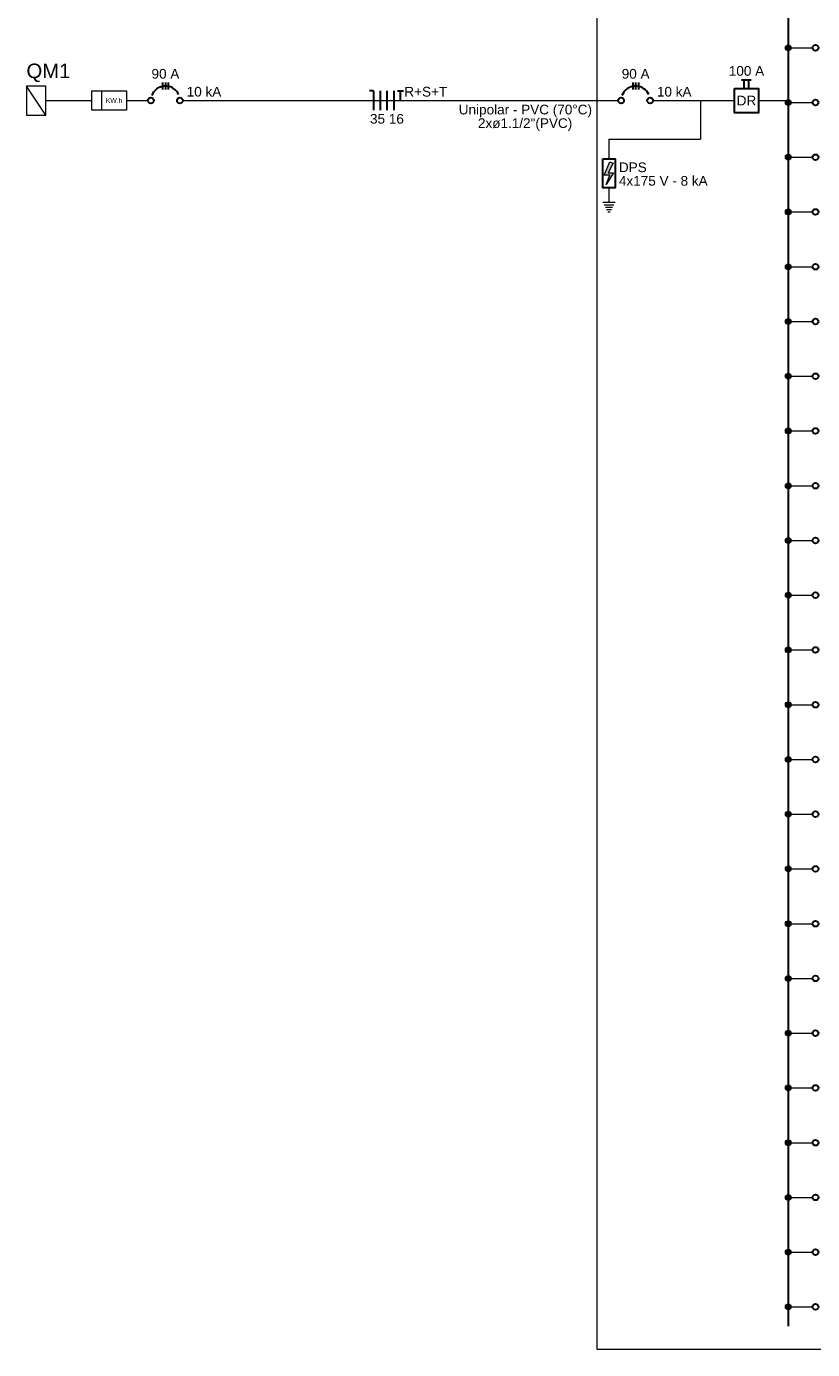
# Model space of a CAD drawing. Extents: x 5066 to 9756, y -2696 to -1109.
# Tile 29 of 208: x 9403 to 9419, y -2662 to -2636. Entities that reach past the tile are written whole.
import ezdxf

# ---------------------------------------------------------------- set-up
doc = ezdxf.new("R2010")
doc.units = 0
doc.header["$MEASUREMENT"] = 0
doc.linetypes.add('NULL', pattern=[0])
for name, color, linetype, lineweight in [('DI-Barramento', 6, 'CONTINUOUS', 30), ('DI-Disjuntor', 3, 'CONTINUOUS', 30), ('DI-Fios', 3, 'CONTINUOUS', 30), ('DI-Linhas do diagrama', 3, 'CONTINUOUS', 20), ('DI-Pontilhado', 3, 'CONTINUOUS', 20), ('DI-Textos do diagrama', 2, 'CONTINUOUS', 20), ('DI-Títulos', 3, 'CONTINUOUS', 9)]:
    doc.layers.add(name, color=color, linetype=linetype, lineweight=lineweight)
doc.styles.add('Arial', font='arial.ttf')

msp = doc.modelspace()

# ---------------------------------------------------------------- hatches: boundary and pattern name
at = {"layer": 'DI-Linhas do diagrama', "linetype": 'Continuous'}
for points in [[(9418.216, -2636.784), (9418.216, -2636.779), (9418.216, -2636.774), (9418.214, -2636.769), (9418.213, -2636.764), (9418.211, -2636.76), (9418.209, -2636.755), (9418.206, -2636.751), (9418.203, -2636.747), (9418.2, -2636.743), (9418.196, -2636.74), (9418.192, -2636.737), (9418.188, -2636.734), (9418.184, -2636.732), (9418.179, -2636.73), (9418.174, -2636.729), (9418.169, -2636.727), (9418.164, -2636.727), (9418.159, -2636.727), (9418.154, -2636.727), (9418.15, -2636.727), (9418.145, -2636.729), (9418.14, -2636.73), (9418.135, -2636.732), (9418.131, -2636.734), (9418.127, -2636.737), (9418.123, -2636.74), (9418.119, -2636.743), (9418.116, -2636.747), (9418.113, -2636.751), (9418.11, -2636.755), (9418.108, -2636.76), (9418.106, -2636.764), (9418.104, -2636.769), (9418.103, -2636.774), (9418.103, -2636.779), (9418.102, -2636.784), (9418.103, -2636.789), (9418.103, -2636.794), (9418.104, -2636.798), (9418.106, -2636.803), (9418.108, -2636.808), (9418.11, -2636.812), (9418.113, -2636.816), (9418.116, -2636.82), (9418.119, -2636.824), (9418.123, -2636.827), (9418.127, -2636.83), (9418.131, -2636.833), (9418.135, -2636.835), (9418.14, -2636.837), (9418.145, -2636.839), (9418.15, -2636.84), (9418.154, -2636.84), (9418.159, -2636.841), (9418.164, -2636.84), (9418.169, -2636.84), (9418.174, -2636.839), (9418.179, -2636.837), (9418.184, -2636.835), (9418.188, -2636.833), (9418.192, -2636.83), (9418.196, -2636.827), (9418.2, -2636.824), (9418.203, -2636.82), (9418.206, -2636.816), (9418.209, -2636.812), (9418.211, -2636.808), (9418.213, -2636.803), (9418.214, -2636.798), (9418.216, -2636.794), (9418.216, -2636.789)], [(9418.216, -2637.857), (9418.216, -2637.852), (9418.216, -2637.847), (9418.214, -2637.842), (9418.213, -2637.838), (9418.211, -2637.833), (9418.209, -2637.829), (9418.206, -2637.824), (9418.203, -2637.82), (9418.2, -2637.817), (9418.196, -2637.813), (9418.192, -2637.81), (9418.188, -2637.808), (9418.184, -2637.805), (9418.179, -2637.804), (9418.174, -2637.802), (9418.169, -2637.801), (9418.164, -2637.8), (9418.159, -2637.8), (9418.154, -2637.8), (9418.15, -2637.801), (9418.145, -2637.802), (9418.14, -2637.804), (9418.135, -2637.805), (9418.131, -2637.808), (9418.127, -2637.81), (9418.123, -2637.813), (9418.119, -2637.817), (9418.116, -2637.82), (9418.113, -2637.824), (9418.11, -2637.829), (9418.108, -2637.833), (9418.106, -2637.838), (9418.104, -2637.842), (9418.103, -2637.847), (9418.103, -2637.852), (9418.102, -2637.857), (9418.103, -2637.862), (9418.103, -2637.867), (9418.104, -2637.872), (9418.106, -2637.877), (9418.108, -2637.881), (9418.11, -2637.886), (9418.113, -2637.89), (9418.116, -2637.894), (9418.119, -2637.897), (9418.123, -2637.901), (9418.127, -2637.904), (9418.131, -2637.906), (9418.135, -2637.909), (9418.14, -2637.911), (9418.145, -2637.912), (9418.15, -2637.913), (9418.154, -2637.914), (9418.159, -2637.914), (9418.164, -2637.914), (9418.169, -2637.913), (9418.174, -2637.912), (9418.179, -2637.911), (9418.184, -2637.909), (9418.188, -2637.906), (9418.192, -2637.904), (9418.196, -2637.901), (9418.2, -2637.897), (9418.203, -2637.894), (9418.206, -2637.89), (9418.209, -2637.886), (9418.211, -2637.881), (9418.213, -2637.877), (9418.214, -2637.872), (9418.216, -2637.867), (9418.216, -2637.862)], [(9418.216, -2638.931), (9418.216, -2638.926), (9418.216, -2638.921), (9418.214, -2638.916), (9418.213, -2638.911), (9418.211, -2638.907), (9418.209, -2638.902), (9418.206, -2638.898), (9418.203, -2638.894), (9418.2, -2638.89), (9418.196, -2638.887), (9418.192, -2638.884), (9418.188, -2638.881), (9418.184, -2638.879), (9418.179, -2638.877), (9418.174, -2638.876), (9418.169, -2638.874), (9418.164, -2638.874), (9418.159, -2638.874), (9418.154, -2638.874), (9418.15, -2638.874), (9418.145, -2638.876), (9418.14, -2638.877), (9418.135, -2638.879), (9418.131, -2638.881), (9418.127, -2638.884), (9418.123, -2638.887), (9418.119, -2638.89), (9418.116, -2638.894), (9418.113, -2638.898), (9418.11, -2638.902), (9418.108, -2638.907), (9418.106, -2638.911), (9418.104, -2638.916), (9418.103, -2638.921), (9418.103, -2638.926), (9418.102, -2638.931), (9418.103, -2638.936), (9418.103, -2638.941), (9418.104, -2638.945), (9418.106, -2638.95), (9418.108, -2638.955), (9418.11, -2638.959), (9418.113, -2638.963), (9418.116, -2638.967), (9418.119, -2638.971), (9418.123, -2638.974), (9418.127, -2638.977), (9418.131, -2638.98), (9418.135, -2638.982), (9418.14, -2638.984), (9418.145, -2638.986), (9418.15, -2638.987), (9418.154, -2638.987), (9418.159, -2638.988), (9418.164, -2638.987), (9418.169, -2638.987), (9418.174, -2638.986), (9418.179, -2638.984), (9418.184, -2638.982), (9418.188, -2638.98), (9418.192, -2638.977), (9418.196, -2638.974), (9418.2, -2638.971), (9418.203, -2638.967), (9418.206, -2638.963), (9418.209, -2638.959), (9418.211, -2638.955), (9418.213, -2638.95), (9418.214, -2638.945), (9418.216, -2638.941), (9418.216, -2638.936)], [(9418.216, -2640.004), (9418.216, -2639.999), (9418.216, -2639.994), (9418.214, -2639.989), (9418.213, -2639.985), (9418.211, -2639.98), (9418.209, -2639.976), (9418.206, -2639.971), (9418.203, -2639.967), (9418.2, -2639.964), (9418.196, -2639.96), (9418.192, -2639.957), (9418.188, -2639.955), (9418.184, -2639.952), (9418.179, -2639.951), (9418.174, -2639.949), (9418.169, -2639.948), (9418.164, -2639.947), (9418.159, -2639.947), (9418.154, -2639.947), (9418.15, -2639.948), (9418.145, -2639.949), (9418.14, -2639.951), (9418.135, -2639.952), (9418.131, -2639.955), (9418.127, -2639.957), (9418.123, -2639.96), (9418.119, -2639.964), (9418.116, -2639.967), (9418.113, -2639.971), (9418.11, -2639.976), (9418.108, -2639.98), (9418.106, -2639.985), (9418.104, -2639.989), (9418.103, -2639.994), (9418.103, -2639.999), (9418.102, -2640.004), (9418.103, -2640.009), (9418.103, -2640.014), (9418.104, -2640.019), (9418.106, -2640.024), (9418.108, -2640.028), (9418.11, -2640.033), (9418.113, -2640.037), (9418.116, -2640.041), (9418.119, -2640.044), (9418.123, -2640.048), (9418.127, -2640.051), (9418.131, -2640.053), (9418.135, -2640.056), (9418.14, -2640.058), (9418.145, -2640.059), (9418.15, -2640.06), (9418.154, -2640.061), (9418.159, -2640.061), (9418.164, -2640.061), (9418.169, -2640.06), (9418.174, -2640.059), (9418.179, -2640.058), (9418.184, -2640.056), (9418.188, -2640.053), (9418.192, -2640.051), (9418.196, -2640.048), (9418.2, -2640.044), (9418.203, -2640.041), (9418.206, -2640.037), (9418.209, -2640.033), (9418.211, -2640.028), (9418.213, -2640.024), (9418.214, -2640.019), (9418.216, -2640.014), (9418.216, -2640.009)], [(9418.216, -2641.078), (9418.216, -2641.073), (9418.216, -2641.068), (9418.214, -2641.063), (9418.213, -2641.058), (9418.211, -2641.054), (9418.209, -2641.049), (9418.206, -2641.045), (9418.203, -2641.041), (9418.2, -2641.037), (9418.196, -2641.034), (9418.192, -2641.031), (9418.188, -2641.028), (9418.184, -2641.026), (9418.179, -2641.024), (9418.174, -2641.023), (9418.169, -2641.021), (9418.164, -2641.021), (9418.159, -2641.021), (9418.154, -2641.021), (9418.15, -2641.021), (9418.145, -2641.023), (9418.14, -2641.024), (9418.135, -2641.026), (9418.131, -2641.028), (9418.127, -2641.031), (9418.123, -2641.034), (9418.119, -2641.037), (9418.116, -2641.041), (9418.113, -2641.045), (9418.11, -2641.049), (9418.108, -2641.054), (9418.106, -2641.058), (9418.104, -2641.063), (9418.103, -2641.068), (9418.103, -2641.073), (9418.102, -2641.078), (9418.103, -2641.083), (9418.103, -2641.088), (9418.104, -2641.092), (9418.106, -2641.097), (9418.108, -2641.102), (9418.11, -2641.106), (9418.113, -2641.11), (9418.116, -2641.114), (9418.119, -2641.118), (9418.123, -2641.121), (9418.127, -2641.124), (9418.131, -2641.127), (9418.135, -2641.129), (9418.14, -2641.131), (9418.145, -2641.133), (9418.15, -2641.134), (9418.154, -2641.134), (9418.159, -2641.135), (9418.164, -2641.134), (9418.169, -2641.134), (9418.174, -2641.133), (9418.179, -2641.131), (9418.184, -2641.129), (9418.188, -2641.127), (9418.192, -2641.124), (9418.196, -2641.121), (9418.2, -2641.118), (9418.203, -2641.114), (9418.206, -2641.11), (9418.209, -2641.106), (9418.211, -2641.102), (9418.213, -2641.097), (9418.214, -2641.092), (9418.216, -2641.088), (9418.216, -2641.083)], [(9418.216, -2642.151), (9418.216, -2642.146), (9418.216, -2642.141), (9418.214, -2642.136), (9418.213, -2642.132), (9418.211, -2642.127), (9418.209, -2642.123), (9418.206, -2642.118), (9418.203, -2642.114), (9418.2, -2642.111), (9418.196, -2642.107), (9418.192, -2642.104), (9418.188, -2642.102), (9418.184, -2642.099), (9418.179, -2642.098), (9418.174, -2642.096), (9418.169, -2642.095), (9418.164, -2642.094), (9418.159, -2642.094), (9418.154, -2642.094), (9418.15, -2642.095), (9418.145, -2642.096), (9418.14, -2642.098), (9418.135, -2642.099), (9418.131, -2642.102), (9418.127, -2642.104), (9418.123, -2642.107), (9418.119, -2642.111), (9418.116, -2642.114), (9418.113, -2642.118), (9418.11, -2642.123), (9418.108, -2642.127), (9418.106, -2642.132), (9418.104, -2642.136), (9418.103, -2642.141), (9418.103, -2642.146), (9418.102, -2642.151), (9418.103, -2642.156), (9418.103, -2642.161), (9418.104, -2642.166), (9418.106, -2642.171), (9418.108, -2642.175), (9418.11, -2642.18), (9418.113, -2642.184), (9418.116, -2642.188), (9418.119, -2642.191), (9418.123, -2642.195), (9418.127, -2642.198), (9418.131, -2642.2), (9418.135, -2642.203), (9418.14, -2642.205), (9418.145, -2642.206), (9418.15, -2642.207), (9418.154, -2642.208), (9418.159, -2642.208), (9418.164, -2642.208), (9418.169, -2642.207), (9418.174, -2642.206), (9418.179, -2642.205), (9418.184, -2642.203), (9418.188, -2642.2), (9418.192, -2642.198), (9418.196, -2642.195), (9418.2, -2642.191), (9418.203, -2642.188), (9418.206, -2642.184), (9418.209, -2642.18), (9418.211, -2642.175), (9418.213, -2642.171), (9418.214, -2642.166), (9418.216, -2642.161), (9418.216, -2642.156)], [(9418.216, -2643.225), (9418.216, -2643.22), (9418.216, -2643.215), (9418.214, -2643.21), (9418.213, -2643.205), (9418.211, -2643.201), (9418.209, -2643.196), (9418.206, -2643.192), (9418.203, -2643.188), (9418.2, -2643.184), (9418.196, -2643.181), (9418.192, -2643.178), (9418.188, -2643.175), (9418.184, -2643.173), (9418.179, -2643.171), (9418.174, -2643.17), (9418.169, -2643.168), (9418.164, -2643.168), (9418.159, -2643.168), (9418.154, -2643.168), (9418.15, -2643.168), (9418.145, -2643.17), (9418.14, -2643.171), (9418.135, -2643.173), (9418.131, -2643.175), (9418.127, -2643.178), (9418.123, -2643.181), (9418.119, -2643.184), (9418.116, -2643.188), (9418.113, -2643.192), (9418.11, -2643.196), (9418.108, -2643.201), (9418.106, -2643.205), (9418.104, -2643.21), (9418.103, -2643.215), (9418.103, -2643.22), (9418.102, -2643.225), (9418.103, -2643.23), (9418.103, -2643.235), (9418.104, -2643.239), (9418.106, -2643.244), (9418.108, -2643.249), (9418.11, -2643.253), (9418.113, -2643.257), (9418.116, -2643.261), (9418.119, -2643.265), (9418.123, -2643.268), (9418.127, -2643.271), (9418.131, -2643.274), (9418.135, -2643.276), (9418.14, -2643.278), (9418.145, -2643.28), (9418.15, -2643.281), (9418.154, -2643.281), (9418.159, -2643.282), (9418.164, -2643.281), (9418.169, -2643.281), (9418.174, -2643.28), (9418.179, -2643.278), (9418.184, -2643.276), (9418.188, -2643.274), (9418.192, -2643.271), (9418.196, -2643.268), (9418.2, -2643.265), (9418.203, -2643.261), (9418.206, -2643.257), (9418.209, -2643.253), (9418.211, -2643.249), (9418.213, -2643.244), (9418.214, -2643.239), (9418.216, -2643.235), (9418.216, -2643.23)], [(9418.216, -2644.298), (9418.216, -2644.293), (9418.216, -2644.288), (9418.214, -2644.283), (9418.213, -2644.279), (9418.211, -2644.274), (9418.209, -2644.27), (9418.206, -2644.265), (9418.203, -2644.261), (9418.2, -2644.258), (9418.196, -2644.254), (9418.192, -2644.251), (9418.188, -2644.249), (9418.184, -2644.246), (9418.179, -2644.245), (9418.174, -2644.243), (9418.169, -2644.242), (9418.164, -2644.241), (9418.159, -2644.241), (9418.154, -2644.241), (9418.15, -2644.242), (9418.145, -2644.243), (9418.14, -2644.245), (9418.135, -2644.246), (9418.131, -2644.249), (9418.127, -2644.251), (9418.123, -2644.254), (9418.119, -2644.258), (9418.116, -2644.261), (9418.113, -2644.265), (9418.11, -2644.27), (9418.108, -2644.274), (9418.106, -2644.279), (9418.104, -2644.283), (9418.103, -2644.288), (9418.103, -2644.293), (9418.102, -2644.298), (9418.103, -2644.303), (9418.103, -2644.308), (9418.104, -2644.313), (9418.106, -2644.318), (9418.108, -2644.322), (9418.11, -2644.327), (9418.113, -2644.331), (9418.116, -2644.335), (9418.119, -2644.338), (9418.123, -2644.342), (9418.127, -2644.345), (9418.131, -2644.347), (9418.135, -2644.35), (9418.14, -2644.352), (9418.145, -2644.353), (9418.15, -2644.354), (9418.154, -2644.355), (9418.159, -2644.355), (9418.164, -2644.355), (9418.169, -2644.354), (9418.174, -2644.353), (9418.179, -2644.352), (9418.184, -2644.35), (9418.188, -2644.347), (9418.192, -2644.345), (9418.196, -2644.342), (9418.2, -2644.338), (9418.203, -2644.335), (9418.206, -2644.331), (9418.209, -2644.327), (9418.211, -2644.322), (9418.213, -2644.318), (9418.214, -2644.313), (9418.216, -2644.308), (9418.216, -2644.303)], [(9418.216, -2645.372), (9418.216, -2645.367), (9418.216, -2645.362), (9418.214, -2645.357), (9418.213, -2645.352), (9418.211, -2645.348), (9418.209, -2645.343), (9418.206, -2645.339), (9418.203, -2645.335), (9418.2, -2645.331), (9418.196, -2645.328), (9418.192, -2645.325), (9418.188, -2645.322), (9418.184, -2645.32), (9418.179, -2645.318), (9418.174, -2645.317), (9418.169, -2645.315), (9418.164, -2645.315), (9418.159, -2645.315), (9418.154, -2645.315), (9418.15, -2645.315), (9418.145, -2645.317), (9418.14, -2645.318), (9418.135, -2645.32), (9418.131, -2645.322), (9418.127, -2645.325), (9418.123, -2645.328), (9418.119, -2645.331), (9418.116, -2645.335), (9418.113, -2645.339), (9418.11, -2645.343), (9418.108, -2645.348), (9418.106, -2645.352), (9418.104, -2645.357), (9418.103, -2645.362), (9418.103, -2645.367), (9418.102, -2645.372), (9418.103, -2645.377), (9418.103, -2645.382), (9418.104, -2645.386), (9418.106, -2645.391), (9418.108, -2645.396), (9418.11, -2645.4), (9418.113, -2645.404), (9418.116, -2645.408), (9418.119, -2645.412), (9418.123, -2645.415), (9418.127, -2645.418), (9418.131, -2645.421), (9418.135, -2645.423), (9418.14, -2645.425), (9418.145, -2645.427), (9418.15, -2645.428), (9418.154, -2645.428), (9418.159, -2645.429), (9418.164, -2645.428), (9418.169, -2645.428), (9418.174, -2645.427), (9418.179, -2645.425), (9418.184, -2645.423), (9418.188, -2645.421), (9418.192, -2645.418), (9418.196, -2645.415), (9418.2, -2645.412), (9418.203, -2645.408), (9418.206, -2645.404), (9418.209, -2645.4), (9418.211, -2645.396), (9418.213, -2645.391), (9418.214, -2645.386), (9418.216, -2645.382), (9418.216, -2645.377)], [(9418.216, -2646.445), (9418.216, -2646.44), (9418.216, -2646.435), (9418.214, -2646.43), (9418.213, -2646.426), (9418.211, -2646.421), (9418.209, -2646.417), (9418.206, -2646.412), (9418.203, -2646.408), (9418.2, -2646.405), (9418.196, -2646.401), (9418.192, -2646.398), (9418.188, -2646.396), (9418.184, -2646.393), (9418.179, -2646.392), (9418.174, -2646.39), (9418.169, -2646.389), (9418.164, -2646.388), (9418.159, -2646.388), (9418.154, -2646.388), (9418.15, -2646.389), (9418.145, -2646.39), (9418.14, -2646.392), (9418.135, -2646.393), (9418.131, -2646.396), (9418.127, -2646.398), (9418.123, -2646.401), (9418.119, -2646.405), (9418.116, -2646.408), (9418.113, -2646.412), (9418.11, -2646.417), (9418.108, -2646.421), (9418.106, -2646.426), (9418.104, -2646.43), (9418.103, -2646.435), (9418.103, -2646.44), (9418.102, -2646.445), (9418.103, -2646.45), (9418.103, -2646.455), (9418.104, -2646.46), (9418.106, -2646.465), (9418.108, -2646.469), (9418.11, -2646.474), (9418.113, -2646.478), (9418.116, -2646.482), (9418.119, -2646.485), (9418.123, -2646.489), (9418.127, -2646.492), (9418.131, -2646.494), (9418.135, -2646.497), (9418.14, -2646.499), (9418.145, -2646.5), (9418.15, -2646.501), (9418.154, -2646.502), (9418.159, -2646.502), (9418.164, -2646.502), (9418.169, -2646.501), (9418.174, -2646.5), (9418.179, -2646.499), (9418.184, -2646.497), (9418.188, -2646.494), (9418.192, -2646.492), (9418.196, -2646.489), (9418.2, -2646.485), (9418.203, -2646.482), (9418.206, -2646.478), (9418.209, -2646.474), (9418.211, -2646.469), (9418.213, -2646.465), (9418.214, -2646.46), (9418.216, -2646.455), (9418.216, -2646.45)], [(9418.216, -2647.519), (9418.216, -2647.514), (9418.216, -2647.509), (9418.214, -2647.504), (9418.213, -2647.499), (9418.211, -2647.495), (9418.209, -2647.49), (9418.206, -2647.486), (9418.203, -2647.482), (9418.2, -2647.478), (9418.196, -2647.475), (9418.192, -2647.472), (9418.188, -2647.469), (9418.184, -2647.467), (9418.179, -2647.465), (9418.174, -2647.464), (9418.169, -2647.462), (9418.164, -2647.462), (9418.159, -2647.462), (9418.154, -2647.462), (9418.15, -2647.462), (9418.145, -2647.464), (9418.14, -2647.465), (9418.135, -2647.467), (9418.131, -2647.469), (9418.127, -2647.472), (9418.123, -2647.475), (9418.119, -2647.478), (9418.116, -2647.482), (9418.113, -2647.486), (9418.11, -2647.49), (9418.108, -2647.495), (9418.106, -2647.499), (9418.104, -2647.504), (9418.103, -2647.509), (9418.103, -2647.514), (9418.102, -2647.519), (9418.103, -2647.524), (9418.103, -2647.529), (9418.104, -2647.533), (9418.106, -2647.538), (9418.108, -2647.543), (9418.11, -2647.547), (9418.113, -2647.551), (9418.116, -2647.555), (9418.119, -2647.559), (9418.123, -2647.562), (9418.127, -2647.565), (9418.131, -2647.568), (9418.135, -2647.57), (9418.14, -2647.572), (9418.145, -2647.574), (9418.15, -2647.575), (9418.154, -2647.575), (9418.159, -2647.576), (9418.164, -2647.575), (9418.169, -2647.575), (9418.174, -2647.574), (9418.179, -2647.572), (9418.184, -2647.57), (9418.188, -2647.568), (9418.192, -2647.565), (9418.196, -2647.562), (9418.2, -2647.559), (9418.203, -2647.555), (9418.206, -2647.551), (9418.209, -2647.547), (9418.211, -2647.543), (9418.213, -2647.538), (9418.214, -2647.533), (9418.216, -2647.529), (9418.216, -2647.524)], [(9418.216, -2648.592), (9418.216, -2648.587), (9418.216, -2648.582), (9418.214, -2648.577), (9418.213, -2648.573), (9418.211, -2648.568), (9418.209, -2648.564), (9418.206, -2648.559), (9418.203, -2648.555), (9418.2, -2648.552), (9418.196, -2648.548), (9418.192, -2648.545), (9418.188, -2648.543), (9418.184, -2648.54), (9418.179, -2648.539), (9418.174, -2648.537), (9418.169, -2648.536), (9418.164, -2648.535), (9418.159, -2648.535), (9418.154, -2648.535), (9418.15, -2648.536), (9418.145, -2648.537), (9418.14, -2648.539), (9418.135, -2648.54), (9418.131, -2648.543), (9418.127, -2648.545), (9418.123, -2648.548), (9418.119, -2648.552), (9418.116, -2648.555), (9418.113, -2648.559), (9418.11, -2648.564), (9418.108, -2648.568), (9418.106, -2648.573), (9418.104, -2648.577), (9418.103, -2648.582), (9418.103, -2648.587), (9418.102, -2648.592), (9418.103, -2648.597), (9418.103, -2648.602), (9418.104, -2648.607), (9418.106, -2648.612), (9418.108, -2648.616), (9418.11, -2648.621), (9418.113, -2648.625), (9418.116, -2648.629), (9418.119, -2648.632), (9418.123, -2648.636), (9418.127, -2648.639), (9418.131, -2648.641), (9418.135, -2648.644), (9418.14, -2648.646), (9418.145, -2648.647), (9418.15, -2648.648), (9418.154, -2648.649), (9418.159, -2648.649), (9418.164, -2648.649), (9418.169, -2648.648), (9418.174, -2648.647), (9418.179, -2648.646), (9418.184, -2648.644), (9418.188, -2648.641), (9418.192, -2648.639), (9418.196, -2648.636), (9418.2, -2648.632), (9418.203, -2648.629), (9418.206, -2648.625), (9418.209, -2648.621), (9418.211, -2648.616), (9418.213, -2648.612), (9418.214, -2648.607), (9418.216, -2648.602), (9418.216, -2648.597)], [(9418.216, -2649.666), (9418.216, -2649.661), (9418.216, -2649.656), (9418.214, -2649.651), (9418.213, -2649.646), (9418.211, -2649.642), (9418.209, -2649.637), (9418.206, -2649.633), (9418.203, -2649.629), (9418.2, -2649.625), (9418.196, -2649.622), (9418.192, -2649.619), (9418.188, -2649.616), (9418.184, -2649.614), (9418.179, -2649.612), (9418.174, -2649.611), (9418.169, -2649.609), (9418.164, -2649.609), (9418.159, -2649.609), (9418.154, -2649.609), (9418.15, -2649.609), (9418.145, -2649.611), (9418.14, -2649.612), (9418.135, -2649.614), (9418.131, -2649.616), (9418.127, -2649.619), (9418.123, -2649.622), (9418.119, -2649.625), (9418.116, -2649.629), (9418.113, -2649.633), (9418.11, -2649.637), (9418.108, -2649.642), (9418.106, -2649.646), (9418.104, -2649.651), (9418.103, -2649.656), (9418.103, -2649.661), (9418.102, -2649.666), (9418.103, -2649.671), (9418.103, -2649.676), (9418.104, -2649.68), (9418.106, -2649.685), (9418.108, -2649.69), (9418.11, -2649.694), (9418.113, -2649.698), (9418.116, -2649.702), (9418.119, -2649.706), (9418.123, -2649.709), (9418.127, -2649.712), (9418.131, -2649.715), (9418.135, -2649.717), (9418.14, -2649.719), (9418.145, -2649.721), (9418.15, -2649.722), (9418.154, -2649.722), (9418.159, -2649.723), (9418.164, -2649.722), (9418.169, -2649.722), (9418.174, -2649.721), (9418.179, -2649.719), (9418.184, -2649.717), (9418.188, -2649.715), (9418.192, -2649.712), (9418.196, -2649.709), (9418.2, -2649.706), (9418.203, -2649.702), (9418.206, -2649.698), (9418.209, -2649.694), (9418.211, -2649.69), (9418.213, -2649.685), (9418.214, -2649.68), (9418.216, -2649.676), (9418.216, -2649.671)], [(9418.216, -2650.739), (9418.216, -2650.734), (9418.216, -2650.729), (9418.214, -2650.724), (9418.213, -2650.72), (9418.211, -2650.715), (9418.209, -2650.711), (9418.206, -2650.706), (9418.203, -2650.702), (9418.2, -2650.699), (9418.196, -2650.695), (9418.192, -2650.692), (9418.188, -2650.69), (9418.184, -2650.687), (9418.179, -2650.686), (9418.174, -2650.684), (9418.169, -2650.683), (9418.164, -2650.682), (9418.159, -2650.682), (9418.154, -2650.682), (9418.15, -2650.683), (9418.145, -2650.684), (9418.14, -2650.686), (9418.135, -2650.687), (9418.131, -2650.69), (9418.127, -2650.692), (9418.123, -2650.695), (9418.119, -2650.699), (9418.116, -2650.702), (9418.113, -2650.706), (9418.11, -2650.711), (9418.108, -2650.715), (9418.106, -2650.72), (9418.104, -2650.724), (9418.103, -2650.729), (9418.103, -2650.734), (9418.102, -2650.739), (9418.103, -2650.744), (9418.103, -2650.749), (9418.104, -2650.754), (9418.106, -2650.759), (9418.108, -2650.763), (9418.11, -2650.768), (9418.113, -2650.772), (9418.116, -2650.776), (9418.119, -2650.779), (9418.123, -2650.783), (9418.127, -2650.786), (9418.131, -2650.788), (9418.135, -2650.791), (9418.14, -2650.793), (9418.145, -2650.794), (9418.15, -2650.795), (9418.154, -2650.796), (9418.159, -2650.796), (9418.164, -2650.796), (9418.169, -2650.795), (9418.174, -2650.794), (9418.179, -2650.793), (9418.184, -2650.791), (9418.188, -2650.788), (9418.192, -2650.786), (9418.196, -2650.783), (9418.2, -2650.779), (9418.203, -2650.776), (9418.206, -2650.772), (9418.209, -2650.768), (9418.211, -2650.763), (9418.213, -2650.759), (9418.214, -2650.754), (9418.216, -2650.749), (9418.216, -2650.744)], [(9418.216, -2651.813), (9418.216, -2651.808), (9418.216, -2651.803), (9418.214, -2651.798), (9418.213, -2651.793), (9418.211, -2651.789), (9418.209, -2651.784), (9418.206, -2651.78), (9418.203, -2651.776), (9418.2, -2651.772), (9418.196, -2651.769), (9418.192, -2651.766), (9418.188, -2651.763), (9418.184, -2651.761), (9418.179, -2651.759), (9418.174, -2651.758), (9418.169, -2651.756), (9418.164, -2651.756), (9418.159, -2651.756), (9418.154, -2651.756), (9418.15, -2651.756), (9418.145, -2651.758), (9418.14, -2651.759), (9418.135, -2651.761), (9418.131, -2651.763), (9418.127, -2651.766), (9418.123, -2651.769), (9418.119, -2651.772), (9418.116, -2651.776), (9418.113, -2651.78), (9418.11, -2651.784), (9418.108, -2651.789), (9418.106, -2651.793), (9418.104, -2651.798), (9418.103, -2651.803), (9418.103, -2651.808), (9418.102, -2651.813), (9418.103, -2651.818), (9418.103, -2651.823), (9418.104, -2651.827), (9418.106, -2651.832), (9418.108, -2651.837), (9418.11, -2651.841), (9418.113, -2651.845), (9418.116, -2651.849), (9418.119, -2651.853), (9418.123, -2651.856), (9418.127, -2651.859), (9418.131, -2651.862), (9418.135, -2651.864), (9418.14, -2651.866), (9418.145, -2651.868), (9418.15, -2651.869), (9418.154, -2651.869), (9418.159, -2651.87), (9418.164, -2651.869), (9418.169, -2651.869), (9418.174, -2651.868), (9418.179, -2651.866), (9418.184, -2651.864), (9418.188, -2651.862), (9418.192, -2651.859), (9418.196, -2651.856), (9418.2, -2651.853), (9418.203, -2651.849), (9418.206, -2651.845), (9418.209, -2651.841), (9418.211, -2651.837), (9418.213, -2651.832), (9418.214, -2651.827), (9418.216, -2651.823), (9418.216, -2651.818)], [(9418.216, -2652.886), (9418.216, -2652.881), (9418.216, -2652.876), (9418.214, -2652.871), (9418.213, -2652.867), (9418.211, -2652.862), (9418.209, -2652.858), (9418.206, -2652.853), (9418.203, -2652.849), (9418.2, -2652.846), (9418.196, -2652.842), (9418.192, -2652.839), (9418.188, -2652.837), (9418.184, -2652.834), (9418.179, -2652.833), (9418.174, -2652.831), (9418.169, -2652.83), (9418.164, -2652.829), (9418.159, -2652.829), (9418.154, -2652.829), (9418.15, -2652.83), (9418.145, -2652.831), (9418.14, -2652.833), (9418.135, -2652.834), (9418.131, -2652.837), (9418.127, -2652.839), (9418.123, -2652.842), (9418.119, -2652.846), (9418.116, -2652.849), (9418.113, -2652.853), (9418.11, -2652.858), (9418.108, -2652.862), (9418.106, -2652.867), (9418.104, -2652.871), (9418.103, -2652.876), (9418.103, -2652.881), (9418.102, -2652.886), (9418.103, -2652.891), (9418.103, -2652.896), (9418.104, -2652.901), (9418.106, -2652.906), (9418.108, -2652.91), (9418.11, -2652.915), (9418.113, -2652.919), (9418.116, -2652.923), (9418.119, -2652.926), (9418.123, -2652.93), (9418.127, -2652.933), (9418.131, -2652.935), (9418.135, -2652.938), (9418.14, -2652.94), (9418.145, -2652.941), (9418.15, -2652.942), (9418.154, -2652.943), (9418.159, -2652.943), (9418.164, -2652.943), (9418.169, -2652.942), (9418.174, -2652.941), (9418.179, -2652.94), (9418.184, -2652.938), (9418.188, -2652.935), (9418.192, -2652.933), (9418.196, -2652.93), (9418.2, -2652.926), (9418.203, -2652.923), (9418.206, -2652.919), (9418.209, -2652.915), (9418.211, -2652.91), (9418.213, -2652.906), (9418.214, -2652.901), (9418.216, -2652.896), (9418.216, -2652.891)], [(9418.216, -2653.96), (9418.216, -2653.955), (9418.216, -2653.95), (9418.214, -2653.945), (9418.213, -2653.94), (9418.211, -2653.936), (9418.209, -2653.931), (9418.206, -2653.927), (9418.203, -2653.923), (9418.2, -2653.919), (9418.196, -2653.916), (9418.192, -2653.913), (9418.188, -2653.91), (9418.184, -2653.908), (9418.179, -2653.906), (9418.174, -2653.905), (9418.169, -2653.903), (9418.164, -2653.903), (9418.159, -2653.903), (9418.154, -2653.903), (9418.15, -2653.903), (9418.145, -2653.905), (9418.14, -2653.906), (9418.135, -2653.908), (9418.131, -2653.91), (9418.127, -2653.913), (9418.123, -2653.916), (9418.119, -2653.919), (9418.116, -2653.923), (9418.113, -2653.927), (9418.11, -2653.931), (9418.108, -2653.936), (9418.106, -2653.94), (9418.104, -2653.945), (9418.103, -2653.95), (9418.103, -2653.955), (9418.102, -2653.96), (9418.103, -2653.965), (9418.103, -2653.97), (9418.104, -2653.974), (9418.106, -2653.979), (9418.108, -2653.984), (9418.11, -2653.988), (9418.113, -2653.992), (9418.116, -2653.996), (9418.119, -2654), (9418.123, -2654.003), (9418.127, -2654.006), (9418.131, -2654.009), (9418.135, -2654.011), (9418.14, -2654.013), (9418.145, -2654.015), (9418.15, -2654.016), (9418.154, -2654.016), (9418.159, -2654.017), (9418.164, -2654.016), (9418.169, -2654.016), (9418.174, -2654.015), (9418.179, -2654.013), (9418.184, -2654.011), (9418.188, -2654.009), (9418.192, -2654.006), (9418.196, -2654.003), (9418.2, -2654), (9418.203, -2653.996), (9418.206, -2653.992), (9418.209, -2653.988), (9418.211, -2653.984), (9418.213, -2653.979), (9418.214, -2653.974), (9418.216, -2653.97), (9418.216, -2653.965)], [(9418.216, -2655.033), (9418.216, -2655.028), (9418.216, -2655.023), (9418.214, -2655.018), (9418.213, -2655.014), (9418.211, -2655.009), (9418.209, -2655.005), (9418.206, -2655), (9418.203, -2654.996), (9418.2, -2654.993), (9418.196, -2654.989), (9418.192, -2654.986), (9418.188, -2654.984), (9418.184, -2654.981), (9418.179, -2654.98), (9418.174, -2654.978), (9418.169, -2654.977), (9418.164, -2654.976), (9418.159, -2654.976), (9418.154, -2654.976), (9418.15, -2654.977), (9418.145, -2654.978), (9418.14, -2654.98), (9418.135, -2654.981), (9418.131, -2654.984), (9418.127, -2654.986), (9418.123, -2654.989), (9418.119, -2654.993), (9418.116, -2654.996), (9418.113, -2655), (9418.11, -2655.005), (9418.108, -2655.009), (9418.106, -2655.014), (9418.104, -2655.018), (9418.103, -2655.023), (9418.103, -2655.028), (9418.102, -2655.033), (9418.103, -2655.038), (9418.103, -2655.043), (9418.104, -2655.048), (9418.106, -2655.053), (9418.108, -2655.057), (9418.11, -2655.062), (9418.113, -2655.066), (9418.116, -2655.07), (9418.119, -2655.073), (9418.123, -2655.077), (9418.127, -2655.08), (9418.131, -2655.082), (9418.135, -2655.085), (9418.14, -2655.087), (9418.145, -2655.088), (9418.15, -2655.089), (9418.154, -2655.09), (9418.159, -2655.09), (9418.164, -2655.09), (9418.169, -2655.089), (9418.174, -2655.088), (9418.179, -2655.087), (9418.184, -2655.085), (9418.188, -2655.082), (9418.192, -2655.08), (9418.196, -2655.077), (9418.2, -2655.073), (9418.203, -2655.07), (9418.206, -2655.066), (9418.209, -2655.062), (9418.211, -2655.057), (9418.213, -2655.053), (9418.214, -2655.048), (9418.216, -2655.043), (9418.216, -2655.038)], [(9418.216, -2656.107), (9418.216, -2656.102), (9418.216, -2656.097), (9418.214, -2656.092), (9418.213, -2656.087), (9418.211, -2656.083), (9418.209, -2656.078), (9418.206, -2656.074), (9418.203, -2656.07), (9418.2, -2656.066), (9418.196, -2656.063), (9418.192, -2656.06), (9418.188, -2656.057), (9418.184, -2656.055), (9418.179, -2656.053), (9418.174, -2656.052), (9418.169, -2656.05), (9418.164, -2656.05), (9418.159, -2656.05), (9418.154, -2656.05), (9418.15, -2656.05), (9418.145, -2656.052), (9418.14, -2656.053), (9418.135, -2656.055), (9418.131, -2656.057), (9418.127, -2656.06), (9418.123, -2656.063), (9418.119, -2656.066), (9418.116, -2656.07), (9418.113, -2656.074), (9418.11, -2656.078), (9418.108, -2656.083), (9418.106, -2656.087), (9418.104, -2656.092), (9418.103, -2656.097), (9418.103, -2656.102), (9418.102, -2656.107), (9418.103, -2656.112), (9418.103, -2656.117), (9418.104, -2656.121), (9418.106, -2656.126), (9418.108, -2656.131), (9418.11, -2656.135), (9418.113, -2656.139), (9418.116, -2656.143), (9418.119, -2656.147), (9418.123, -2656.15), (9418.127, -2656.153), (9418.131, -2656.156), (9418.135, -2656.158), (9418.14, -2656.16), (9418.145, -2656.162), (9418.15, -2656.163), (9418.154, -2656.163), (9418.159, -2656.164), (9418.164, -2656.163), (9418.169, -2656.163), (9418.174, -2656.162), (9418.179, -2656.16), (9418.184, -2656.158), (9418.188, -2656.156), (9418.192, -2656.153), (9418.196, -2656.15), (9418.2, -2656.147), (9418.203, -2656.143), (9418.206, -2656.139), (9418.209, -2656.135), (9418.211, -2656.131), (9418.213, -2656.126), (9418.214, -2656.121), (9418.216, -2656.117), (9418.216, -2656.112)], [(9418.216, -2657.18), (9418.216, -2657.175), (9418.216, -2657.17), (9418.214, -2657.165), (9418.213, -2657.161), (9418.211, -2657.156), (9418.209, -2657.152), (9418.206, -2657.147), (9418.203, -2657.143), (9418.2, -2657.14), (9418.196, -2657.136), (9418.192, -2657.133), (9418.188, -2657.131), (9418.184, -2657.128), (9418.179, -2657.127), (9418.174, -2657.125), (9418.169, -2657.124), (9418.164, -2657.123), (9418.159, -2657.123), (9418.154, -2657.123), (9418.15, -2657.124), (9418.145, -2657.125), (9418.14, -2657.127), (9418.135, -2657.128), (9418.131, -2657.131), (9418.127, -2657.133), (9418.123, -2657.136), (9418.119, -2657.14), (9418.116, -2657.143), (9418.113, -2657.147), (9418.11, -2657.152), (9418.108, -2657.156), (9418.106, -2657.161), (9418.104, -2657.165), (9418.103, -2657.17), (9418.103, -2657.175), (9418.102, -2657.18), (9418.103, -2657.185), (9418.103, -2657.19), (9418.104, -2657.195), (9418.106, -2657.2), (9418.108, -2657.204), (9418.11, -2657.209), (9418.113, -2657.213), (9418.116, -2657.217), (9418.119, -2657.22), (9418.123, -2657.224), (9418.127, -2657.227), (9418.131, -2657.229), (9418.135, -2657.232), (9418.14, -2657.234), (9418.145, -2657.235), (9418.15, -2657.236), (9418.154, -2657.237), (9418.159, -2657.237), (9418.164, -2657.237), (9418.169, -2657.236), (9418.174, -2657.235), (9418.179, -2657.234), (9418.184, -2657.232), (9418.188, -2657.229), (9418.192, -2657.227), (9418.196, -2657.224), (9418.2, -2657.22), (9418.203, -2657.217), (9418.206, -2657.213), (9418.209, -2657.209), (9418.211, -2657.204), (9418.213, -2657.2), (9418.214, -2657.195), (9418.216, -2657.19), (9418.216, -2657.185)], [(9418.216, -2658.254), (9418.216, -2658.249), (9418.216, -2658.244), (9418.214, -2658.239), (9418.213, -2658.234), (9418.211, -2658.23), (9418.209, -2658.225), (9418.206, -2658.221), (9418.203, -2658.217), (9418.2, -2658.213), (9418.196, -2658.21), (9418.192, -2658.207), (9418.188, -2658.204), (9418.184, -2658.202), (9418.179, -2658.2), (9418.174, -2658.199), (9418.169, -2658.197), (9418.164, -2658.197), (9418.159, -2658.197), (9418.154, -2658.197), (9418.15, -2658.197), (9418.145, -2658.199), (9418.14, -2658.2), (9418.135, -2658.202), (9418.131, -2658.204), (9418.127, -2658.207), (9418.123, -2658.21), (9418.119, -2658.213), (9418.116, -2658.217), (9418.113, -2658.221), (9418.11, -2658.225), (9418.108, -2658.23), (9418.106, -2658.234), (9418.104, -2658.239), (9418.103, -2658.244), (9418.103, -2658.249), (9418.102, -2658.254), (9418.103, -2658.259), (9418.103, -2658.264), (9418.104, -2658.268), (9418.106, -2658.273), (9418.108, -2658.278), (9418.11, -2658.282), (9418.113, -2658.286), (9418.116, -2658.29), (9418.119, -2658.294), (9418.123, -2658.297), (9418.127, -2658.3), (9418.131, -2658.303), (9418.135, -2658.305), (9418.14, -2658.307), (9418.145, -2658.309), (9418.15, -2658.31), (9418.154, -2658.31), (9418.159, -2658.311), (9418.164, -2658.31), (9418.169, -2658.31), (9418.174, -2658.309), (9418.179, -2658.307), (9418.184, -2658.305), (9418.188, -2658.303), (9418.192, -2658.3), (9418.196, -2658.297), (9418.2, -2658.294), (9418.203, -2658.29), (9418.206, -2658.286), (9418.209, -2658.282), (9418.211, -2658.278), (9418.213, -2658.273), (9418.214, -2658.268), (9418.216, -2658.264), (9418.216, -2658.259)], [(9418.216, -2659.327), (9418.216, -2659.322), (9418.216, -2659.317), (9418.214, -2659.312), (9418.213, -2659.308), (9418.211, -2659.303), (9418.209, -2659.299), (9418.206, -2659.294), (9418.203, -2659.29), (9418.2, -2659.287), (9418.196, -2659.283), (9418.192, -2659.28), (9418.188, -2659.278), (9418.184, -2659.275), (9418.179, -2659.274), (9418.174, -2659.272), (9418.169, -2659.271), (9418.164, -2659.27), (9418.159, -2659.27), (9418.154, -2659.27), (9418.15, -2659.271), (9418.145, -2659.272), (9418.14, -2659.274), (9418.135, -2659.275), (9418.131, -2659.278), (9418.127, -2659.28), (9418.123, -2659.283), (9418.119, -2659.287), (9418.116, -2659.29), (9418.113, -2659.294), (9418.11, -2659.299), (9418.108, -2659.303), (9418.106, -2659.308), (9418.104, -2659.312), (9418.103, -2659.317), (9418.103, -2659.322), (9418.102, -2659.327), (9418.103, -2659.332), (9418.103, -2659.337), (9418.104, -2659.342), (9418.106, -2659.347), (9418.108, -2659.351), (9418.11, -2659.356), (9418.113, -2659.36), (9418.116, -2659.364), (9418.119, -2659.367), (9418.123, -2659.371), (9418.127, -2659.374), (9418.131, -2659.376), (9418.135, -2659.379), (9418.14, -2659.381), (9418.145, -2659.382), (9418.15, -2659.383), (9418.154, -2659.384), (9418.159, -2659.384), (9418.164, -2659.384), (9418.169, -2659.383), (9418.174, -2659.382), (9418.179, -2659.381), (9418.184, -2659.379), (9418.188, -2659.376), (9418.192, -2659.374), (9418.196, -2659.371), (9418.2, -2659.367), (9418.203, -2659.364), (9418.206, -2659.36), (9418.209, -2659.356), (9418.211, -2659.351), (9418.213, -2659.347), (9418.214, -2659.342), (9418.216, -2659.337), (9418.216, -2659.332)], [(9418.216, -2660.401), (9418.216, -2660.396), (9418.216, -2660.391), (9418.214, -2660.386), (9418.213, -2660.381), (9418.211, -2660.377), (9418.209, -2660.372), (9418.206, -2660.368), (9418.203, -2660.364), (9418.2, -2660.36), (9418.196, -2660.357), (9418.192, -2660.354), (9418.188, -2660.351), (9418.184, -2660.349), (9418.179, -2660.347), (9418.174, -2660.346), (9418.169, -2660.344), (9418.164, -2660.344), (9418.159, -2660.344), (9418.154, -2660.344), (9418.15, -2660.344), (9418.145, -2660.346), (9418.14, -2660.347), (9418.135, -2660.349), (9418.131, -2660.351), (9418.127, -2660.354), (9418.123, -2660.357), (9418.119, -2660.36), (9418.116, -2660.364), (9418.113, -2660.368), (9418.11, -2660.372), (9418.108, -2660.377), (9418.106, -2660.381), (9418.104, -2660.386), (9418.103, -2660.391), (9418.103, -2660.396), (9418.102, -2660.401), (9418.103, -2660.406), (9418.103, -2660.411), (9418.104, -2660.415), (9418.106, -2660.42), (9418.108, -2660.425), (9418.11, -2660.429), (9418.113, -2660.433), (9418.116, -2660.437), (9418.119, -2660.441), (9418.123, -2660.444), (9418.127, -2660.447), (9418.131, -2660.45), (9418.135, -2660.452), (9418.14, -2660.454), (9418.145, -2660.456), (9418.15, -2660.457), (9418.154, -2660.457), (9418.159, -2660.458), (9418.164, -2660.457), (9418.169, -2660.457), (9418.174, -2660.456), (9418.179, -2660.454), (9418.184, -2660.452), (9418.188, -2660.45), (9418.192, -2660.447), (9418.196, -2660.444), (9418.2, -2660.441), (9418.203, -2660.437), (9418.206, -2660.433), (9418.209, -2660.429), (9418.211, -2660.425), (9418.213, -2660.42), (9418.214, -2660.415), (9418.216, -2660.411), (9418.216, -2660.406)], [(9418.216, -2661.474), (9418.216, -2661.469), (9418.216, -2661.464), (9418.214, -2661.459), (9418.213, -2661.455), (9418.211, -2661.45), (9418.209, -2661.446), (9418.206, -2661.441), (9418.203, -2661.437), (9418.2, -2661.434), (9418.196, -2661.43), (9418.192, -2661.427), (9418.188, -2661.425), (9418.184, -2661.422), (9418.179, -2661.421), (9418.174, -2661.419), (9418.169, -2661.418), (9418.164, -2661.417), (9418.159, -2661.417), (9418.154, -2661.417), (9418.15, -2661.418), (9418.145, -2661.419), (9418.14, -2661.421), (9418.135, -2661.422), (9418.131, -2661.425), (9418.127, -2661.427), (9418.123, -2661.43), (9418.119, -2661.434), (9418.116, -2661.437), (9418.113, -2661.441), (9418.11, -2661.446), (9418.108, -2661.45), (9418.106, -2661.455), (9418.104, -2661.459), (9418.103, -2661.464), (9418.103, -2661.469), (9418.102, -2661.474), (9418.103, -2661.479), (9418.103, -2661.484), (9418.104, -2661.489), (9418.106, -2661.494), (9418.108, -2661.498), (9418.11, -2661.503), (9418.113, -2661.507), (9418.116, -2661.511), (9418.119, -2661.514), (9418.123, -2661.518), (9418.127, -2661.521), (9418.131, -2661.523), (9418.135, -2661.526), (9418.14, -2661.528), (9418.145, -2661.529), (9418.15, -2661.53), (9418.154, -2661.531), (9418.159, -2661.531), (9418.164, -2661.531), (9418.169, -2661.53), (9418.174, -2661.529), (9418.179, -2661.528), (9418.184, -2661.526), (9418.188, -2661.523), (9418.192, -2661.521), (9418.196, -2661.518), (9418.2, -2661.514), (9418.203, -2661.511), (9418.206, -2661.507), (9418.209, -2661.503), (9418.211, -2661.498), (9418.213, -2661.494), (9418.214, -2661.489), (9418.216, -2661.484), (9418.216, -2661.479)]]:
    msp.add_hatch(color=7, dxfattribs=at).paths.add_polyline_path(points)
at = {"layer": 'DI-Textos do diagrama', "linetype": 'Continuous'}
msp.add_hatch(color=7, dxfattribs=at).paths.add_polyline_path([(9414.723, -2639.05), (9414.628, -2639.238), (9414.732, -2639.238), (9414.59, -2639.466), (9414.656, -2639.284), (9414.547, -2639.284), (9414.656, -2639.022)])

# ---------------------------------------------------------------- linework, layer by layer
at = {"layer": 'DI-Barramento'}
msp.add_line((9418.159, -2613.784), (9418.159, -2661.854), dxfattribs=at)
at = {"layer": 'DI-Disjuntor'}
for p, q in [((9417.243, -2637.411), (9417.433, -2637.411)), ((9417.291, -2637.582), (9417.291, -2637.411)), ((9417.386, -2637.582), (9417.386, -2637.411)), ((9405.885, -2637.468), (9405.885, -2637.601)), ((9405.942, -2637.468), (9405.942, -2637.601)), ((9405.999, -2637.468), (9405.999, -2637.601)), ((9415.107, -2637.468), (9415.107, -2637.601)), ((9415.164, -2637.468), (9415.164, -2637.601)), ((9415.221, -2637.468), (9415.221, -2637.601))]:
    msp.add_line(p, q, dxfattribs=at)
for points in [[(9406.2, -2637.699), (9406.183, -2637.666), (9406.16, -2637.636), (9406.135, -2637.609), (9406.106, -2637.586), (9406.074, -2637.566), (9406.04, -2637.551), (9406.004, -2637.541), (9405.967, -2637.535), (9405.93, -2637.534), (9405.893, -2637.538), (9405.856, -2637.547), (9405.822, -2637.561), (9405.789, -2637.579), (9405.759, -2637.601), (9405.732, -2637.627), (9405.709, -2637.656), (9405.689, -2637.688), (9405.674, -2637.722)], [(9415.423, -2637.699), (9415.405, -2637.666), (9415.383, -2637.636), (9415.357, -2637.609), (9415.328, -2637.586), (9415.296, -2637.566), (9415.262, -2637.551), (9415.226, -2637.541), (9415.189, -2637.535), (9415.152, -2637.534), (9415.115, -2637.538), (9415.079, -2637.547), (9415.044, -2637.561), (9415.011, -2637.579), (9414.981, -2637.601), (9414.954, -2637.627), (9414.931, -2637.656), (9414.912, -2637.688), (9414.897, -2637.722)], [(9417.101, -2637.582), (9417.576, -2637.582), (9417.576, -2638.057), (9417.101, -2638.057), (9417.101, -2637.582)], [(9414.523, -2638.959), (9414.761, -2638.959), (9414.761, -2639.529), (9414.523, -2639.529), (9414.523, -2638.959)]]:
    msp.add_lwpolyline(points, dxfattribs=at)
for centre in [(9418.691, -2636.784), (9405.657, -2637.819), (9406.227, -2637.819), (9414.879, -2637.819), (9415.449, -2637.819), (9418.691, -2637.857), (9418.691, -2638.931), (9418.691, -2640.004), (9418.691, -2641.078), (9418.691, -2642.151), (9418.691, -2643.225), (9418.691, -2644.298), (9418.691, -2645.372), (9418.691, -2646.445), (9418.691, -2647.519), (9418.691, -2648.592), (9418.691, -2649.666), (9418.691, -2650.739), (9418.691, -2651.813), (9418.691, -2652.886), (9418.691, -2653.96), (9418.691, -2655.033), (9418.691, -2656.107), (9418.691, -2657.18), (9418.691, -2658.254), (9418.691, -2659.327), (9418.691, -2660.401), (9418.691, -2661.474)]:
    msp.add_circle(centre, 0.057, dxfattribs=at)
at = {"layer": 'DI-Fios'}
for p, q in [((9410.021, -2637.629), (9409.945, -2637.629)), ((9410.021, -2637.629), (9410.021, -2638.009)), ((9410.154, -2637.629), (9410.154, -2638.009)), ((9410.287, -2637.629), (9410.287, -2638.009)), ((9410.42, -2637.629), (9410.42, -2638.009)), ((9410.492, -2637.629), (9410.613, -2637.629)), ((9410.553, -2637.819), (9410.553, -2637.629))]:
    msp.add_line(p, q, dxfattribs=at)
at = {"layer": 'DI-Linhas do diagrama'}
for p, q in [((9418.216, -2636.784), (9418.634, -2636.784)), ((9403.597, -2638.104), (9403.217, -2637.534)), ((9404.688, -2637.629), (9404.688, -2638.009)), ((9403.597, -2637.819), (9404.498, -2637.819)), ((9405.182, -2637.819), (9405.6, -2637.819)), ((9406.284, -2637.819), (9410.021, -2637.819)), ((9410.021, -2637.819), (9410.553, -2637.819)), ((9410.553, -2637.819), (9412.995, -2637.819)), ((9412.995, -2637.819), (9414.822, -2637.819)), ((9415.506, -2637.819), (9416.44, -2637.819)), ((9415.506, -2637.819), (9417.101, -2637.819)), ((9416.44, -2637.819), (9416.44, -2638.579)), ((9417.576, -2637.819), (9418.159, -2637.819)), ((9418.216, -2637.857), (9418.634, -2637.857)), ((9414.642, -2638.579), (9416.44, -2638.579)), ((9414.642, -2638.579), (9414.642, -2638.959)), ((9418.216, -2638.931), (9418.634, -2638.931)), ((9414.642, -2639.529), (9414.642, -2639.814)), ((9414.523, -2639.814), (9414.761, -2639.814)), ((9414.547, -2639.862), (9414.737, -2639.862)), ((9414.571, -2639.909), (9414.713, -2639.909)), ((9414.594, -2639.957), (9414.689, -2639.957)), ((9414.618, -2640.004), (9414.666, -2640.004)), ((9418.216, -2640.004), (9418.634, -2640.004)), ((9418.216, -2641.078), (9418.634, -2641.078)), ((9418.216, -2642.151), (9418.634, -2642.151)), ((9418.216, -2643.225), (9418.634, -2643.225)), ((9418.216, -2644.298), (9418.634, -2644.298)), ((9418.216, -2645.372), (9418.634, -2645.372)), ((9418.216, -2646.445), (9418.634, -2646.445)), ((9418.216, -2647.519), (9418.634, -2647.519)), ((9418.216, -2648.592), (9418.634, -2648.592)), ((9418.216, -2649.666), (9418.634, -2649.666)), ((9418.216, -2650.739), (9418.634, -2650.739)), ((9418.216, -2651.813), (9418.634, -2651.813)), ((9418.216, -2652.886), (9418.634, -2652.886)), ((9418.216, -2653.96), (9418.634, -2653.96)), ((9418.216, -2655.033), (9418.634, -2655.033)), ((9418.216, -2656.107), (9418.634, -2656.107)), ((9418.216, -2657.18), (9418.634, -2657.18)), ((9418.216, -2658.254), (9418.634, -2658.254)), ((9418.216, -2659.327), (9418.634, -2659.327)), ((9418.216, -2660.401), (9418.634, -2660.401)), ((9418.216, -2661.474), (9418.634, -2661.474))]:
    msp.add_line(p, q, dxfattribs=at)
for points in [[(9403.217, -2638.104), (9403.597, -2638.104), (9403.597, -2637.534), (9403.217, -2637.534), (9403.217, -2638.104)], [(9404.498, -2637.629), (9405.182, -2637.629), (9405.182, -2638.009), (9404.498, -2638.009), (9404.498, -2637.629)]]:
    msp.add_lwpolyline(points, dxfattribs=at)
for centre in [(9418.159, -2636.784), (9418.159, -2636.784), (9418.159, -2637.857), (9418.159, -2637.857), (9418.159, -2638.931), (9418.159, -2638.931), (9418.159, -2640.004), (9418.159, -2640.004), (9418.159, -2641.078), (9418.159, -2641.078), (9418.159, -2642.151), (9418.159, -2642.151), (9418.159, -2643.225), (9418.159, -2643.225), (9418.159, -2644.298), (9418.159, -2644.298), (9418.159, -2645.372), (9418.159, -2645.372), (9418.159, -2646.445), (9418.159, -2646.445), (9418.159, -2647.519), (9418.159, -2647.519), (9418.159, -2648.592), (9418.159, -2648.592), (9418.159, -2649.666), (9418.159, -2649.666), (9418.159, -2650.739), (9418.159, -2650.739), (9418.159, -2651.813), (9418.159, -2651.813), (9418.159, -2652.886), (9418.159, -2652.886), (9418.159, -2653.96), (9418.159, -2653.96), (9418.159, -2655.033), (9418.159, -2655.033), (9418.159, -2656.107), (9418.159, -2656.107), (9418.159, -2657.18), (9418.159, -2657.18), (9418.159, -2658.254), (9418.159, -2658.254), (9418.159, -2659.327), (9418.159, -2659.327), (9418.159, -2660.401), (9418.159, -2660.401), (9418.159, -2661.474), (9418.159, -2661.474)]:
    msp.add_circle(centre, 0.057, dxfattribs=at)
at = {"layer": 'DI-Pontilhado'}
msp.add_lwpolyline([(9414.409, -2612.872), (9422.527, -2612.872), (9422.527, -2662.31), (9414.409, -2662.31), (9414.409, -2612.872)], dxfattribs=at)
at = {"layer": 'DI-Textos do diagrama'}
msp.add_lwpolyline([(9414.723, -2639.05), (9414.628, -2639.238), (9414.732, -2639.238), (9414.59, -2639.466), (9414.656, -2639.284), (9414.547, -2639.284), (9414.656, -2639.022), (9414.723, -2639.05)], dxfattribs=at)

# ---------------------------------------------------------------- texts
at = {"layer": 'DI-Disjuntor', "linetype": 'NULL', "insert": (9417.147, -2637.914), "char_height": 0.19, "width": 0.76839, "attachment_point": 7, "line_spacing_factor": 0.6, "style": 'Arial'}
msp.add_mtext('DR', dxfattribs=at)
at = {"layer": 'DI-Textos do diagrama', "linetype": 'NULL', "attachment_point": 7, "line_spacing_factor": 0.6, "style": 'Arial'}
for s, insert, char_height, width in [('90 A', (9405.67, -2637.392), 0.19, 1.09439), ('90 A', (9414.892, -2637.392), 0.19, 1.09439), ('100 A', (9416.992, -2637.335), 0.19, 1.39027), ('10 kA', (9406.36, -2637.743), 0.19, 1.36039), ('R+S+T', (9410.629, -2637.743), 0.19, 1.68536), ('10 kA', (9415.582, -2637.743), 0.19, 1.36039), ('KW.h', (9404.774, -2637.867), 0.095, 0.65032), ('Unipolar - PVC (70%%dC)', (9411.696, -2638.148), 0.19, 5.22025), ('35 16', (9409.955, -2638.275), 0.19, 1.3313), ('2xø1.1/2"(PVC)', (9412.072, -2638.414), 0.19, 3.70712), ('DPS', (9414.837, -2639.225), 0.19, 1.09387), ('4x175 V - 8 kA', (9414.837, -2639.491), 0.19, 3.48943)]:
    msp.add_mtext(s, dxfattribs=dict(at, insert=insert, char_height=char_height, width=width))
at = {"layer": 'DI-Títulos', "linetype": 'NULL', "insert": (9403.217, -2637.458), "char_height": 0.285, "width": 1.72926, "attachment_point": 7, "line_spacing_factor": 0.6, "style": 'Arial'}
msp.add_mtext('QM1', dxfattribs=at)

doc.saveas('drawing.dxf')
